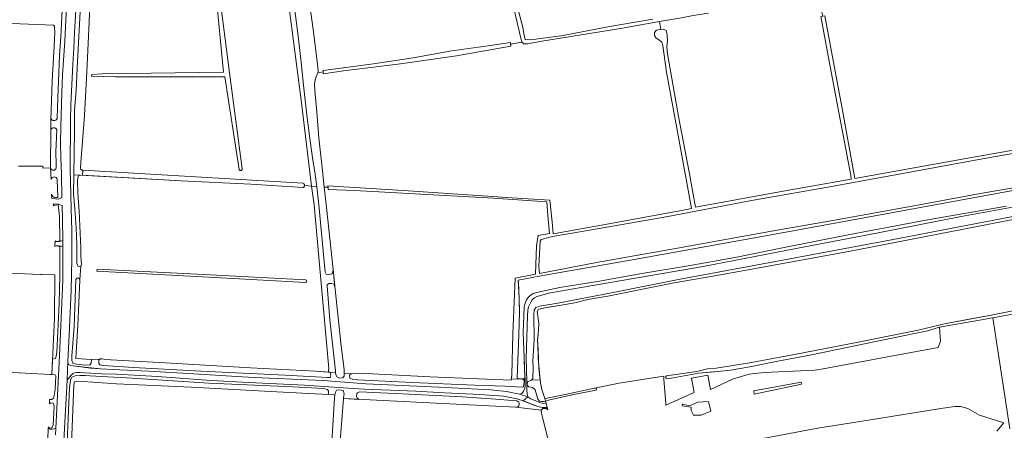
# Model space of a CAD drawing. Header units: metres. Extents: x 209813 to 223847, y 571801 to 587119.
# Tile 251 of 256: x 222348 to 222918, y 573423 to 573660. Entities that reach past the tile are written whole.
import ezdxf

# ---------------------------------------------------------------- set-up
doc = ezdxf.new("R2010")
doc.units = ezdxf.units.M
for name, color, linetype, lineweight in [('B-RO-GR-BOS_GEMENGD-GV', 8, 'Continuous', 0), ('B-RO-GR-BOUWLAND-GV', 8, 'Continuous', 0), ('B-RO-GR-GRAS-GV', 8, 'Continuous', 0), ('B-RO-GR-HOUTWAL-GV', 8, 'Continuous', 0), ('B-RO-OG-WATER_GREPPEL-GV', 8, 'Continuous', 0), ('B-RO-OG-WEG-GV', 8, 'Continuous', 0), ('B-RO-VH-ONVERHARD-GV', 8, 'Continuous', 0), ('B-RO-VH-VERHARDING_FUNDERING_ZAND-GV', 8, 'Continuous', 0), ('B-RO-VH-VERHARDING_HALFVERHARDING-GV', 8, 'Continuous', 0), ('B-RO-VH-VERHARDING_HOUTSNIPPERS-GV', 8, 'Continuous', 0), ('B-RO-VH-VERHARDING_TEGEL-GV', 8, 'Continuous', 0)]:
    doc.layers.add(name, color=color, linetype=linetype, lineweight=lineweight)

msp = doc.modelspace()

# ---------------------------------------------------------------- linework, layer by layer
at = {"layer": 'B-RO-GR-BOS_GEMENGD-GV', "flags": 128}
for points in [[(222636.291, 573667.336), (222639.362, 573655.493), (222640.052, 573650.922), (222640.666, 573648.553), (222643.112, 573648.227), (222646.76, 573648.631), (222662.562, 573650.87), (222688.449, 573655.828), (222714.482, 573660.271)], [(222946.408, 573586.587), (222907.523, 573579.831), (222860.156, 573571.328), (222817.883, 573563.558), (222770.612, 573555.168), (222722.349, 573546.067), (222674.557, 573537.636), (222656.508, 573534.583), (222649.907, 573532.991), (222649.366, 573531.895), (222648.648, 573517.533), (222649.006, 573513.157), (222681.966, 573519.652), (222728.904, 573527.932), (222786.566, 573538.349), (222818.708, 573543.873), (222864.566, 573552.164), (222905.091, 573559.636), (222948.078, 573567.01)], [(222924.093, 573561.357), (222860.919, 573549.908), (222789.347, 573536.707), (222707.103, 573521.963), (222648.841, 573511.694), (222636.561, 573509.388), (222637.184, 573499.177), (222637.338, 573491.141), (222636.931, 573477.858), (222636.178, 573457.873), (222636.098, 573452.763), (222637.315, 573452.272), (222640.604, 573452.365), (222640.285, 573456.827), (222640.086, 573464.692), (222639.592, 573479.117), (222640.085, 573493.876), (222640.475, 573495.564), (222641.502, 573498.056), (222642.468, 573499.422), (222643.633, 573500.527), (222645.31, 573501.677), (222647.137, 573502.33), (222660.657, 573505.084), (222682.451, 573508.697), (222708.196, 573513.215), (222733.867, 573517.434), (222762.117, 573522.547), (222788.588, 573527.812), (222828.586, 573535.732), (222872.47, 573544.16), (222919.132, 573552.223)], [(222939.744, 573554.661), (222893.023, 573546.103), (222844.896, 573536.746), (222797.427, 573527.736), (222743.698, 573517.242), (222667.407, 573504.153), (222654.343, 573501.83), (222648.87, 573500.376), (222647.421, 573499.886), (222646.069, 573499.101), (222644.766, 573498.021), (222643.881, 573496.768), (222642.602, 573493.993), (222642.198, 573492.053), (222642.042, 573488.769), (222641.259, 573464.267), (222641.554, 573450.671), (222642.25, 573450.705), (222644.243, 573451.552), (222645.035, 573452.695), (222645.33, 573458.803), (222645.13, 573462.517), (222645.81, 573475.137), (222645.725, 573489.361), (222645.807, 573492.017), (222646.762, 573493.566), (222648.861, 573494.323), (222659.615, 573496.069), (222691.507, 573502.258), (222729.481, 573509.722), (222782.372, 573519.658), (222852.578, 573532.75), (222925.956, 573546.685)], [(222931.976, 573546.285), (222879.409, 573535.983), (222827.793, 573526.05), (222780.406, 573517.243), (222750.515, 573511.802), (222726.884, 573507.846), (222711.527, 573504.749), (222688.544, 573500.059), (222676.911, 573498.242), (222669.309, 573496.356), (222661.578, 573494.853), (222651.01, 573493.22), (222648.311, 573492.611), (222647.527, 573491.37), (222648.047, 573488.566), (222648.504, 573484.087), (222648.104, 573478.068), (222647.792, 573474.608), (222648.117, 573469.334), (222648.603, 573458.38), (222649.464, 573450.106), (222650.37, 573446.155), (222652.052, 573441.088), (222653.328, 573441.092), (222663.855, 573443.212), (222679.864, 573446.753), (222695.026, 573449.834), (222712.08, 573452.577), (222720.855, 573453.837), (222720.944, 573452.187), (222722.077, 573438.067), (222722.141, 573437.102), (222738.406, 573444.472), (222736.922, 573452.704), (222746.429, 573454.418), (222747.913, 573446.186), (222760.574, 573452.19), (222770.205, 573454.984), (222778.926, 573456.014), (222808.291, 573457.28), (222813.211, 573458.236), (222849.386, 573464.868), (222879.751, 573470.543), (222880.94, 573474.074), (222880.483, 573482.279), (222873.484, 573480.151), (222852.923, 573475.851), (222806.379, 573466.326), (222787.916, 573462.783), (222770.721, 573459.342), (222759.398, 573457.355), (222748.206, 573456.163), (222741.185, 573455.599), (222726.284, 573452.932), (222722.855, 573452.454)], [(222897.641, 573486.786), (222909.391, 573488.921), (222947.154, 573496.563)], [(222722.521, 573454.077), (222739.928, 573456.577), (222746.083, 573458.151), (222750, 573458.269), (222771.704, 573461.777), (222801.58, 573467.413), (222834.254, 573473.666), (222868.058, 573480.5), (222883.271, 573484.175), (222897.641, 573486.786)]]:
    msp.add_lwpolyline(points, dxfattribs=at)
at = {"layer": 'B-RO-GR-BOS_GEMENGD-GV'}
msp.add_lwpolyline([(222722.855, 573452.454, -0.8802345), (222722.521, 573454.077)], format="xyb", dxfattribs=at)
at = {"layer": 'B-RO-GR-BOUWLAND-GV', "flags": 128}
msp.add_lwpolyline([(222347.493, 573575.365), (222360.756, 573575.38), (222361.005, 573575.327), (222361.231, 573575.21), (222361.419, 573575.038), (222361.556, 573574.824), (222361.632, 573574.581), (222361.641, 573574.326), (222361.593, 573574.116), (222365.948, 573574.233), (222366.143, 573596.483), (222366.192, 573602.123), (222366.992, 573624.484), (222368.316, 573648.151), (222368.437, 573653.104), (222368.258, 573655.298), (222368.248, 573656.264), (222367.653, 573656.82), (222314.472, 573659.003)], dxfattribs=at)
at = {"layer": 'B-RO-GR-GRAS-GV', "flags": 128}
for points in [[(222523.743, 573629.718), (222523.715, 573630.581), (222552.851, 573634.43), (222575.801, 573637.988), (222598.194, 573641.923), (222620.657, 573645.023), (222632.089, 573646.694), (222632.206, 573645.831), (222638.792, 573647.033), (222638.082, 573649.288), (222629.46, 573686.549), (222620.208, 573726.388), (222614.437, 573748.154), (222517.492, 573730.262), (222503.743, 573727.586), (222509.682, 573695.471), (222510.373, 573692.429), (222511.392, 573691.301), (222512.633, 573688.984), (222513.802, 573684.978), (222518.21, 573652.947), (222520.625, 573632.427), (222520.83, 573629.92), (222520.629, 573629.32)], [(222812.849, 573662.002), (222814.021, 573662.206), (222824.564, 573606.593), (222831.495, 573568.142), (222896.78, 573580.002), (222945.096, 573588.478), (222946.638, 573588.92), (222947.527, 573589.624), (222947.65, 573590.685), (222947.426, 573592.139), (222939.952, 573623.078), (222931.366, 573661.183), (222924.383, 573693.846), (222861.589, 573683.66), (222818.15, 573676.005), (222811.341, 573674.397), (222812.914, 573666.743), (222811.837, 573666.56)], [(222502.368, 573680.228), (222511.02, 573613.474), (222517.098, 573563.696)], [(222718.467, 573658.903), (222719.252, 573654.351), (222720.95, 573654.49), (222722.272, 573653.756), (222722.799, 573651.17), (222722.968, 573647.819), (222722.736, 573644.224), (222722.964, 573640.141), (222729.385, 573604.067), (222735.671, 573570.927), (222739.149, 573551.543), (222787.856, 573560.365), (222829.319, 573567.754), (222829.035, 573569.939), (222819.537, 573620.484), (222811.74, 573661.809), (222812.849, 573662.002), (222811.837, 573666.56), (222810.528, 573666.338), (222808.826, 573674.297), (222762.253, 573666.386), (222753.03, 573664.776)], [(222388.787, 573669.177), (222388.379, 573658.731), (222386.951, 573629.903), (222385.659, 573604.557), (222383.467, 573577.349), (222383.313, 573574.221), (222383.359, 573573.871), (222383.464, 573573.611), (222383.574, 573573.448), (222383.691, 573573.318), (222383.858, 573573.189), (222384.015, 573573.102), (222384.189, 573573.037), (222384.41, 573572.995), (222384.618, 573572.993), (222512.101, 573565.453), (222512.485, 573565.267), (222512.656, 573565.116), (222512.795, 573564.961), (222512.906, 573564.786), (222513.005, 573564.536), (222513.045, 573564.27), (222513.039, 573564.083)], [(222520.149, 573563.405), (222518.939, 573572.026), (222517.862, 573578.774), (222516.321, 573589.901), (222514.376, 573604.676), (222512.427, 573622.081), (222510.874, 573637.203), (222509.147, 573651.89), (222507.193, 573666.769)], [(222746.746, 573663.7), (222737.866, 573662.394), (222731.136, 573661.107), (222718.467, 573658.903)], [(222718.467, 573658.903), (222695.777, 573654.955), (222649.186, 573647.252), (222642.134, 573646.044), (222639.931, 573645.969), (222638.845, 573646.984), (222632.206, 573645.831), (222632.356, 573644.718), (222600.845, 573639.09), (222568.526, 573634.343), (222535.514, 573630.383), (222523.779, 573628.583), (222523.743, 573629.718), (222520.629, 573629.32), (222519.712, 573626.884), (222519.108, 573625.257), (222518.8, 573622.602), (222518.994, 573618.937), (222520.124, 573606.409), (222521.337, 573591.574), (222523.415, 573572.603), (222524.409, 573563.201), (222526.571, 573563.093), (222526.543, 573563.919), (222573.157, 573560.997), (222633.109, 573557.067), (222654.885, 573555.693), (222656.232, 573543.077), (222656.902, 573536.192), (222689.135, 573541.984), (222731.103, 573549.623), (222736.998, 573550.842), (222729.798, 573590.007), (222722.46, 573629.582), (222720.353, 573645.081), (222719.676, 573646.919), (222718.311, 573648.174), (222716.546, 573649.186), (222715.469, 573650.781), (222715.532, 573652.574), (222716.692, 573653.826), (222718.547, 573654.293), (222719.252, 573654.351)], [(222517.098, 573563.696), (222513.039, 573564.083), (222512.953, 573563.743), (222512.842, 573563.528), (222512.691, 573563.334), (222512.537, 573563.183), (222512.342, 573563.068), (222512.088, 573562.955), (222481.986, 573564.797), (222441.643, 573566.86), (222383.222, 573570.073), (222382.203, 573569.674), (222381.766, 573568.587), (222381.572, 573567.098), (222381.864, 573559.654), (222382.509, 573549.19), (222383.6, 573528.139), (222383.48, 573523.101), (222383.959, 573518.598), (222383.417, 573517.501), (222382.91, 573509.793), (222382.949, 573509.306), (222381.812, 573483.107), (222380.798, 573467.616), (222380.681, 573464.172), (222389.762, 573463.525), (222394.58, 573463.677), (222394.744, 573463.827), (222396.117, 573463.839), (222397.416, 573463.55), (222435.872, 573461.335), (222481.632, 573458.628), (222519.375, 573456.75), (222526.725, 573456.235)], [(222524.409, 573563.201), (222525.267, 573555.085), (222527.122, 573538.83), (222529.559, 573515.472), (222530.94, 573502.239), (222534.216, 573471.192), (222535.88, 573457.78), (222535.958, 573455.409), (222539.91, 573455.256), (222543.413, 573455.636), (222552.276, 573455.267), (222585.597, 573453.424), (222632.569, 573451.5), (222632.986, 573454.87), (222633.447, 573478.462), (222634.805, 573510.47), (222646.671, 573512.943), (222647.273, 573529.2), (222648.144, 573535.266), (222654.778, 573536.439), (222653.828, 573546.773), (222653.283, 573554.721), (222622.305, 573556.708), (222541.798, 573561.275), (222526.618, 573561.716), (222526.571, 573563.093)], [(222306.408, 573457.388), (222336.545, 573456.408), (222366.01, 573454.944), (222366.707, 573454.886), (222368.216, 573487.414), (222368.466, 573512.481), (222360.691, 573512.76), (222360.422, 573512.727), (222360.154, 573512.763), (222346.512, 573513.23), (222325.441, 573514.578), (222315.464, 573514.571), (222311.559, 573515.073), (222308.234, 573515.09)], [(222464.789, 573510.77), (222392.815, 573514.531), (222393.028, 573515.808), (222454.628, 573512.603), (222513.547, 573509.671)], [(222513.575, 573508.05), (222464.789, 573510.77)], [(223032.1, 573510.115), (222911.245, 573487.714), (222921.167, 573423.552)], [(222526.969, 573341.025), (222525.907, 573341.064), (222524.511, 573341.344), (222524.428, 573343.595), (222525.054, 573354.147), (222527.526, 573396.747), (222530.223, 573441.425), (222530.549, 573443.082), (222496.865, 573444.933), (222447.384, 573447.538), (222404.133, 573449.564), (222382.135, 573450.94), (222379.9, 573450.662), (222379.471, 573448.665), (222378.05, 573414.982), (222377.415, 573408.543), (222374.252, 573348.761), (222373.992, 573343.201), (222373.741, 573342.727), (222371.191, 573293.705), (222371.205, 573290.116), (222371.398, 573289.894), (222368.709, 573245.495)], [(222661.522, 573390.318), (222653.148, 573420.072), (222650.091, 573432.488), (222649.845, 573434.334), (222635.219, 573435.9), (222535.574, 573440.939), (222532.926, 573408.958), (222530.525, 573367.936), (222529.445, 573347.139), (222529.277, 573343.101), (222528.923, 573341.404), (222527.581, 573341.002), (222526.969, 573341.025), (222527.021, 573333.43), (222528.185, 573333.218), (222529.032, 573332.477), (222528.873, 573330.995), (222527.65, 573305.869), (222525.602, 573268.995), (222525.19, 573259.441), (222524.854, 573258.08), (222529.559, 573257.813)]]:
    msp.add_lwpolyline(points, dxfattribs=at)
for points in [[(222396.227, 573627.087), (222389.69, 573627.289), (222389.822, 573628.246), (222395.785, 573628.629), (222466.164, 573629.653), (222461.551, 573675.76), (222463.532, 573675.922), (222469.566, 573629.195), (222476.891, 573573.699), (222476.827, 573573.372), (222476.758, 573573.232), (222476.656, 573573.089), (222476.545, 573572.983), (222476.402, 573572.89), (222476.209, 573572.81), (222475.962, 573572.77), (222475.698, 573572.806), (222475.46, 573572.911), (222475.313, 573573.027), (222475.169, 573573.2), (222475.07, 573573.374), (222466.917, 573626.875), (222403.504, 573626.841)], [(222525.56, 573512.936), (222524.848, 573513.93), (222521.242, 573552.862), (222520.149, 573563.405), (222517.098, 573563.696), (222518.64, 573552.99), (222522.212, 573511.953), (222526.974, 573458.295), (222526.725, 573456.235), (222530.955, 573456.053), (222530.831, 573457.079), (222527.697, 573486.372), (222526.012, 573506.162), (222526.07, 573506.657), (222526.991, 573507.418), (222528.746, 573507.559), (222530.061, 573507.076), (222530.6, 573505.254), (222529.559, 573515.472), (222529.278, 573513.766), (222528.702, 573513.088), (222527.884, 573512.811), (222526.735, 573512.717)], [(222746.801, 573439.294), (222740.643, 573438.936), (222736.709, 573437.102), (222734.981, 573437.018), (222731.7, 573437.759), (222731.489, 573436.7), (222736.749, 573435.919), (222736.815, 573433.983), (222738.156, 573431.303), (222742.601, 573431.409), (222748.105, 573433.697)]]:
    msp.add_lwpolyline(points, close=True, dxfattribs=at)
at = {"layer": 'B-RO-GR-HOUTWAL-GV', "flags": 128}
msp.add_lwpolyline([(222913.692, 573422.137), (222917.581, 573427.021), (222903.686, 573431.369), (222896.818, 573435.204), (222892.499, 573436.428), (222889.362, 573436.373), (222881.209, 573435.228), (222840.509, 573428.724), (222809.977, 573423.919), (222761.728, 573414.846)], dxfattribs=at)
at = {"layer": 'B-RO-OG-WATER_GREPPEL-GV', "flags": 128}
for points in [[(222469.566, 573629.195), (222463.532, 573675.922), (222461.551, 573675.76), (222466.164, 573629.653), (222395.785, 573628.629), (222389.822, 573628.246), (222389.69, 573627.289), (222403.504, 573626.841), (222466.917, 573626.875), (222475.07, 573573.374), (222475.169, 573573.2), (222475.313, 573573.027), (222475.46, 573572.911), (222475.698, 573572.806), (222475.962, 573572.77), (222476.209, 573572.81), (222476.402, 573572.89), (222476.545, 573572.983), (222476.656, 573573.089), (222476.758, 573573.232), (222476.87, 573573.508), (222476.891, 573573.699)], [(222523.715, 573630.581), (222523.779, 573628.583), (222535.514, 573630.383), (222568.526, 573634.343), (222600.845, 573639.09), (222632.356, 573644.718), (222632.089, 573646.694), (222620.657, 573645.023), (222598.194, 573641.923), (222575.801, 573637.988), (222552.851, 573634.43)], [(222383.48, 573523.101), (222383.6, 573528.139), (222382.509, 573549.19), (222381.864, 573559.654), (222381.572, 573567.098), (222381.766, 573568.587), (222382.203, 573569.674), (222383.222, 573570.073), (222379.548, 573570.269), (222379.364, 573559.343), (222379.969, 573550.663), (222380.745, 573539.894), (222381.251, 573529.839), (222381.191, 573519.002), (222381.963, 573517.277), (222383.417, 573517.501), (222383.959, 573518.598)], [(222384.618, 573572.993), (222384.414, 573570.001), (222441.643, 573566.86), (222481.986, 573564.797), (222512.088, 573562.955), (222512.342, 573563.068), (222512.537, 573563.183), (222512.691, 573563.334), (222512.842, 573563.528), (222512.953, 573563.743), (222513.039, 573564.083), (222513.045, 573564.27), (222513.005, 573564.536), (222512.906, 573564.786), (222512.795, 573564.961), (222512.656, 573565.116), (222512.485, 573565.267), (222512.101, 573565.453)], [(222382.91, 573509.793), (222382.351, 573510.632), (222381.271, 573510.643), (222380.658, 573509.71), (222380.137, 573499.067), (222379.59, 573482.632), (222378.311, 573465.549), (222378.221, 573462.99), (222378.932, 573461.477), (222380.742, 573460.935), (222386.395, 573460.211), (222388.735, 573460.399), (222389.438, 573461.437), (222389.762, 573463.525), (222380.681, 573464.172), (222380.798, 573467.616), (222381.812, 573483.107), (222382.949, 573509.306)], [(222527.903, 573453.213), (222528.184, 573454.61), (222527.864, 573456.155), (222519.375, 573456.75), (222481.632, 573458.628), (222435.872, 573461.335), (222397.416, 573463.55), (222396.117, 573463.839), (222394.744, 573463.827), (222393.92, 573463.073), (222393.955, 573461.407), (222394.529, 573460.373), (222396.421, 573460.034), (222414.073, 573458.996), (222453.116, 573456.831), (222501.793, 573454.454), (222526.237, 573453.177)], [(222375.654, 573415.476), (222378.05, 573414.982), (222379.471, 573448.665), (222379.9, 573450.662), (222382.135, 573450.94), (222404.133, 573449.564), (222447.384, 573447.538), (222496.865, 573444.933), (222526.637, 573443.297), (222526.852, 573444.295), (222526.781, 573445.173), (222526.215, 573446.109), (222524.007, 573446.716), (222506.361, 573447.655), (222457.594, 573449.925), (222413.2, 573452.742), (222388.659, 573454.012), (222386.084, 573454.297), (222382.842, 573454.331), (222380.209, 573454.12), (222378.313, 573453.281), (222377.471, 573451.544), (222377.035, 573447.191), (222376.418, 573434.087)]]:
    msp.add_lwpolyline(points, close=True, dxfattribs=at)
for points in [[(222811.74, 573661.809), (222819.537, 573620.484), (222829.035, 573569.939), (222829.319, 573567.754), (222787.856, 573560.365), (222739.149, 573551.543), (222735.671, 573570.927), (222729.385, 573604.067), (222722.964, 573640.141), (222722.736, 573644.224), (222722.968, 573647.819), (222722.799, 573651.17), (222722.272, 573653.756), (222720.95, 573654.49), (222718.547, 573654.293), (222716.692, 573653.826), (222715.532, 573652.574), (222715.469, 573650.781), (222716.546, 573649.186), (222718.311, 573648.174), (222719.676, 573646.919), (222720.353, 573645.081), (222722.46, 573629.582), (222729.798, 573590.007), (222736.998, 573550.842), (222731.103, 573549.623), (222689.135, 573541.984), (222656.902, 573536.192), (222656.232, 573543.077), (222654.885, 573555.693), (222633.109, 573557.067), (222573.157, 573560.997), (222526.543, 573563.919), (222526.618, 573561.716), (222541.798, 573561.275), (222622.305, 573556.708), (222653.283, 573554.721), (222653.828, 573546.773), (222654.778, 573536.439), (222648.144, 573535.266), (222647.273, 573529.2), (222646.671, 573512.943), (222634.805, 573510.47), (222633.447, 573478.462), (222632.986, 573454.87), (222632.658, 573452.219), (222637.315, 573452.272), (222636.098, 573452.763), (222636.178, 573457.873), (222636.931, 573477.858), (222637.338, 573491.141), (222636.956, 573504.459), (222636.561, 573509.388), (222648.841, 573511.694), (222707.103, 573521.963), (222789.347, 573536.707), (222860.919, 573549.908), (222924.093, 573561.357)], [(222945.096, 573588.478), (222896.78, 573580.002), (222831.495, 573568.142), (222824.564, 573606.593), (222814.021, 573662.206)], [(222948.078, 573567.01), (222905.091, 573559.636), (222864.566, 573552.164), (222818.708, 573543.873), (222786.566, 573538.349), (222728.904, 573527.932), (222681.966, 573519.652), (222649.006, 573513.157), (222648.648, 573517.533), (222649.366, 573531.895), (222649.907, 573532.991), (222656.508, 573534.583), (222674.557, 573537.636), (222722.349, 573546.067), (222770.612, 573555.168), (222817.883, 573563.558), (222860.156, 573571.328), (222907.523, 573579.831), (222946.408, 573586.587)], [(222925.956, 573546.685), (222852.578, 573532.75), (222782.372, 573519.658), (222729.481, 573509.722), (222691.507, 573502.258), (222659.615, 573496.069), (222648.861, 573494.323), (222646.762, 573493.566), (222645.807, 573492.017), (222645.725, 573489.361), (222645.81, 573475.137), (222645.13, 573462.517), (222645.33, 573458.803), (222645.035, 573452.695), (222644.243, 573451.552), (222649.294, 573451.723), (222648.247, 573464.044), (222647.933, 573472.853), (222647.792, 573474.608), (222648.38, 573480.74), (222648.504, 573484.087), (222648.047, 573488.566), (222647.527, 573491.37), (222648.311, 573492.611), (222654.205, 573493.771), (222661.578, 573494.853), (222669.309, 573496.356), (222676.911, 573498.242), (222688.544, 573500.059), (222711.527, 573504.749), (222726.884, 573507.846), (222750.515, 573511.802), (222780.406, 573517.243), (222827.793, 573526.05), (222879.409, 573535.983), (222931.976, 573546.285)], [(222392.946, 573515.314), (222392.815, 573514.531), (222464.789, 573510.77), (222513.575, 573508.05)], [(222513.547, 573509.671), (222454.628, 573512.603), (222393.028, 573515.808), (222392.946, 573515.314)], [(222722.855, 573452.454), (222726.284, 573452.932), (222741.185, 573455.599), (222753.855, 573456.714), (222759.398, 573457.355), (222770.721, 573459.342), (222787.916, 573462.783), (222806.379, 573466.326), (222852.923, 573475.851), (222873.484, 573480.151), (222880.483, 573482.279), (222911.245, 573487.714), (223032.1, 573510.115)], [(222947.154, 573496.563), (222909.391, 573488.921), (222883.271, 573484.175), (222868.058, 573480.5), (222834.254, 573473.666), (222801.58, 573467.413), (222771.704, 573461.777), (222750, 573458.269), (222746.083, 573458.151), (222739.928, 573456.577), (222722.521, 573454.077)], [(222681.234, 573447.031), (222679.864, 573446.753), (222663.855, 573443.212), (222653.328, 573441.092), (222652.052, 573441.088)], [(222652.052, 573441.088), (222652.386, 573439.497), (222654.876, 573440.136), (222667.885, 573443.143), (222681.522, 573445.756)]]:
    msp.add_lwpolyline(points, dxfattribs=at)
at = {"layer": 'B-RO-OG-WATER_GREPPEL-GV'}
for points in [[(222513.575, 573508.05, 0.8414947), (222513.547, 573509.671)], [(222681.522, 573445.756, 0.8603374), (222681.234, 573447.031)]]:
    msp.add_lwpolyline(points, format="xyb", dxfattribs=at)
at = {"layer": 'B-RO-OG-WEG-GV', "flags": 128}
for points in [[(222381.814, 573791.413), (222379.553, 573792), (222379.884, 573791.785), (222380.177, 573791.51), (222380.415, 573791.188), (222380.593, 573790.828), (222380.704, 573790.443), (222380.745, 573790.044), (222379.088, 573772.287), (222378.532, 573761.094), (222377.811, 573750.624), (222377.254, 573739.43), (222376.463, 573728.533), (222375.766, 573716.487), (222374.87, 573705.582), (222374.111, 573693.004), (222373.312, 573677.059), (222372.479, 573661.531), (222371.94, 573650.129), (222371.157, 573639.127), (222370.707, 573629.205), (222370.439, 573619.612), (222370.006, 573609.481)], [(222369.745, 573567.626), (222370.161, 573557.434), (222370.127, 573557.186), (222369.688, 573557.083), (222369.238, 573557.053), (222368.789, 573557.094), (222368.352, 573557.207), (222367.939, 573557.388), (222367.56, 573557.633), (222367.226, 573557.935), (222366.944, 573558.287), (222366.721, 573558.68), (222366.565, 573559.103), (222366.755, 573556.627), (222370.794, 573556.117), (222372.457, 573557.127), (222372.235, 573570.644), (222371.875, 573580.185), (222371.827, 573588.489), (222371.99, 573598.073), (222372.481, 573617.78), (222372.898, 573628.121), (222374.259, 573647.478), (222375.506, 573672.084)], [(222380.676, 573665.461), (222379.846, 573652.457), (222379.423, 573643.483), (222378.922, 573634.188), (222378.422, 573626.154), (222377.78, 573610.851), (222377.479, 573601.677), (222377.466, 573592.842), (222377.284, 573582.205), (222377.349, 573573.691), (222377.727, 573558.788), (222377.862, 573550.701), (222378.261, 573538.113), (222378.338, 573532.019), (222378.339, 573521.809), (222377.947, 573503.587), (222376.796, 573477.51), (222376.046, 573462.394), (222376.148, 573461.16), (222376.43, 573460.683), (222376.814, 573460.394), (222377.636, 573460.146), (222389.147, 573458.549), (222394.863, 573458.167), (222406.085, 573457.518), (222422.955, 573456.735), (222449.002, 573455.344), (222473.781, 573453.647), (222483.733, 573453.199), (222523.736, 573451.308), (222548.519, 573449.468), (222590.787, 573447.461), (222620.745, 573445.937), (222629.939, 573445.103), (222637.425, 573443.544), (222638.767, 573443.946), (222639.746, 573445.203), (222640.491, 573446.931), (222640.643, 573448.711), (222640.604, 573452.365), (222639.176, 573452.323), (222639.905, 573451.793), (222639.991, 573450.72), (222639.929, 573449.046), (222639.746, 573447.657), (222638.974, 573447.497), (222628.82, 573448.057), (222611.403, 573448.624), (222575.358, 573450.149), (222543.823, 573451.742), (222540.955, 573452.002), (222539.13, 573452.74), (222538.989, 573454.495), (222539.91, 573455.256), (222535.958, 573455.409), (222535.9, 573453.855), (222535.092, 573452.907), (222533.345, 573452.668), (222531.924, 573453.241), (222531.125, 573454.649), (222530.955, 573456.053), (222527.864, 573456.155), (222528.184, 573454.61), (222527.903, 573453.213), (222526.237, 573453.177), (222501.793, 573454.454), (222453.116, 573456.831), (222414.073, 573458.996), (222396.421, 573460.034), (222394.529, 573460.373), (222393.955, 573461.407), (222393.92, 573463.073), (222394.58, 573463.677), (222389.762, 573463.525), (222389.438, 573461.437), (222388.735, 573460.399), (222386.395, 573460.211), (222380.742, 573460.935), (222378.932, 573461.477), (222378.221, 573462.99), (222378.311, 573465.549), (222379.59, 573482.632), (222380.137, 573499.067), (222380.658, 573509.71), (222381.271, 573510.643), (222382.351, 573510.632), (222382.91, 573509.793), (222383.417, 573517.501), (222381.963, 573517.277), (222381.191, 573519.002), (222381.251, 573529.839), (222380.745, 573539.894), (222379.969, 573550.663), (222379.364, 573559.343), (222379.546, 573569.98), (222379.636, 573583.028), (222379.785, 573595.346), (222379.83, 573607.654), (222380.814, 573618.778), (222381.321, 573631.86), (222383.489, 573672.212)], [(222370.006, 573609.481), (222369.795, 573602.795)], [(222366.228, 573603.137), (222366.143, 573596.483)], [(222369.573, 573596.323), (222369.078, 573583.533), (222369.233, 573576.499)], [(222365.948, 573574.233), (222366.368, 573567.622)], [(222369.233, 573576.499), (222369.32, 573574.253)], [(222373.031, 573532.395), (222372.917, 573544.301), (222372.656, 573552.54), (222370.598, 573553.367), (222367.543, 573553.433), (222367.628, 573552.388), (222368.286, 573552.474), (222368.277, 573552.792), (222370.425, 573552.861), (222371.136, 573546.44), (222371.338, 573532.342)], [(222370.366, 573529.128), (222370.543, 573529.094), (222370.954, 573528.947), (222371.338, 573528.739), (222371.265, 573511.803), (222370.947, 573496.171), (222369.608, 573467.6), (222369.187, 573465.505), (222368.802, 573464.199), (222368.045, 573463.844), (222367.363, 573463.789), (222367.137, 573464.164), (222366.707, 573454.886), (222368.531, 573454.734)], [(222371.338, 573532.342), (222371.119, 573532.097), (222370.762, 573531.853)], [(222371.235, 573465.669), (222373.099, 573509.361), (222373.125, 573521.181), (222373.073, 573528.826)], [(222369.024, 573423.841), (222371.235, 573465.669)], [(222369.111, 573454.124), (222368.575, 573446.218), (222368.174, 573442.653), (222367.609, 573441.135), (222366.68, 573440.472), (222365.608, 573440.386), (222365.464, 573440.491), (222365.421, 573437.819), (222366.154, 573438.467), (222367.445, 573438.275), (222368.066, 573436.656), (222367.79, 573429.077), (222367.463, 573425.812), (222366.824, 573423.994), (222365.654, 573423.9), (222364.94, 573424.235), (222364.706, 573424.707), (222364.646, 573423.61)], [(222635.219, 573435.9), (222649.845, 573434.334), (222650.855, 573435.2), (222652.813, 573435.259), (222653.761, 573434.452), (222653.407, 573435.752), (222650.507, 573435.859), (222648.007, 573436.443), (222640.155, 573439.371), (222635.79, 573440.838), (222628.112, 573442.384), (222614.398, 573443.293), (222593.956, 573444.282), (222577.321, 573445.252), (222547.569, 573446.336), (222538.451, 573446.898), (222513.036, 573448.723), (222480.706, 573450.21), (222458.89, 573451.388), (222427.918, 573453.662), (222404.189, 573454.965), (222395.609, 573455.227), (222382.961, 573455.961), (222381.241, 573455.927), (222379.908, 573455.741), (222379.098, 573455.387), (222377.985, 573454.527), (222377.119, 573453.479), (222376.304, 573452.628), (222375.995, 573452.156), (222375.704, 573451.844), (222375.591, 573451.664), (222371.388, 573374.749)], [(222375.654, 573415.476), (222376.418, 573434.087), (222377.035, 573447.191), (222377.471, 573451.544), (222378.313, 573453.281), (222380.209, 573454.12), (222382.842, 573454.331), (222386.084, 573454.297), (222388.659, 573454.012), (222413.2, 573452.742), (222457.594, 573449.925), (222506.361, 573447.655), (222524.007, 573446.716), (222526.215, 573446.109), (222526.781, 573445.173), (222526.852, 573444.295), (222526.637, 573443.297), (222530.549, 573443.082), (222530.85, 573444.616), (222531.439, 573445.841), (222533.389, 573445.998), (222535.387, 573445.569), (222535.836, 573443.642), (222535.618, 573441.465)], [(222545.06, 573444.901), (222573.543, 573443.429)], [(222573.543, 573443.429), (222604.379, 573441.976), (222623.719, 573440.679), (222633.109, 573439.862), (222635.761, 573439.589)], [(222535.618, 573441.465), (222535.574, 573440.939), (222544.651, 573440.48)]]:
    msp.add_lwpolyline(points, dxfattribs=at)
at = {"layer": 'B-RO-OG-WEG-GV'}
for points in [[(222369.795, 573602.795, -0.7619956), (222366.228, 573603.137)], [(222366.143, 573596.483, -0.6624182), (222369.573, 573596.323)], [(222369.32, 573574.253, -0.7995292), (222365.948, 573574.233)], [(222366.368, 573567.622, -0.8901386), (222369.745, 573567.626)], [(222373.073, 573528.826, 0.0966142), (222370.366, 573529.128)], [(222370.762, 573531.853, 0.1452566), (222373.031, 573532.395)], [(222368.531, 573454.734, -0.2435896), (222369.111, 573454.124)], [(222544.651, 573440.48, -0.8221856), (222545.06, 573444.901)], [(222635.761, 573439.589, -0.9327208), (222635.219, 573435.9)]]:
    msp.add_lwpolyline(points, format="xyb", dxfattribs=at)
at = {"layer": 'B-RO-OG-WEG-GV', "flags": 128}
msp.add_lwpolyline([(222641.827, 573448.747), (222641.998, 573450.195), (222642.25, 573450.705), (222641.554, 573450.671), (222641.568, 573445.742), (222641.74, 573443.597), (222642.263, 573441.97), (222644.031, 573440.738), (222649.11, 573438.594), (222651.108, 573438.165), (222652.736, 573438.214), (222652.386, 573439.497), (222651.607, 573439.285), (222650.242, 573439.176), (222648.943, 573439.464), (222648.061, 573440.669), (222646.453, 573446.037), (222644.97, 573447.39), (222642.778, 573447.803)], close=True, dxfattribs=at)
at = {"layer": 'B-RO-VH-ONVERHARD-GV', "flags": 128}
msp.add_lwpolyline([(222919.132, 573552.223), (222872.47, 573544.16), (222828.586, 573535.732), (222788.588, 573527.812), (222762.117, 573522.547), (222733.867, 573517.434), (222708.196, 573513.215), (222682.451, 573508.697), (222660.657, 573505.084), (222647.137, 573502.33), (222645.31, 573501.677), (222643.633, 573500.527), (222642.468, 573499.422), (222641.502, 573498.056), (222640.475, 573495.564), (222640.085, 573493.876), (222639.592, 573479.117), (222640.086, 573464.692), (222640.56, 573453.415), (222640.643, 573448.711), (222640.491, 573446.931), (222639.746, 573445.203), (222638.767, 573443.946), (222637.425, 573443.544), (222642.263, 573441.97), (222641.74, 573443.597), (222641.568, 573445.742), (222641.552, 573450.845), (222641.259, 573464.267), (222642.042, 573488.769), (222642.198, 573492.053), (222642.602, 573493.993), (222643.881, 573496.768), (222644.766, 573498.021), (222646.069, 573499.101), (222647.421, 573499.886), (222651.074, 573500.979), (222654.343, 573501.83), (222667.407, 573504.153), (222743.698, 573517.242), (222797.427, 573527.736), (222844.896, 573536.746), (222893.023, 573546.103), (222939.744, 573554.661)], dxfattribs=at)
at = {"layer": 'B-RO-VH-VERHARDING_FUNDERING_ZAND-GV', "flags": 128}
for points in [[(222364.646, 573423.61), (222364.32, 573417.619)], [(222368.817, 573419.932), (222369.024, 573423.841)]]:
    msp.add_lwpolyline(points, dxfattribs=at)
at = {"layer": 'B-RO-VH-VERHARDING_FUNDERING_ZAND-GV'}
msp.add_lwpolyline([(222369.024, 573423.841, -0.2363542), (222364.646, 573423.61)], format="xyb", dxfattribs=at)
at = {"layer": 'B-RO-VH-VERHARDING_HALFVERHARDING-GV', "flags": 128}
for points in [[(222375.591, 573451.664), (222375.704, 573451.844), (222375.995, 573452.156), (222376.304, 573452.628), (222377.119, 573453.479), (222377.985, 573454.527), (222379.098, 573455.387), (222379.908, 573455.741), (222381.241, 573455.927), (222382.961, 573455.961), (222395.609, 573455.227), (222404.189, 573454.965), (222427.918, 573453.662), (222458.89, 573451.388), (222480.706, 573450.21), (222513.036, 573448.723), (222538.451, 573446.898), (222547.569, 573446.336), (222577.321, 573445.252), (222593.956, 573444.282), (222614.398, 573443.293), (222628.112, 573442.384), (222635.79, 573440.838), (222639.429, 573439.615), (222642.263, 573441.97), (222637.425, 573443.544), (222629.939, 573445.103), (222620.745, 573445.937), (222590.787, 573447.461), (222548.519, 573449.468), (222523.736, 573451.308), (222483.733, 573453.199), (222473.781, 573453.647), (222449.002, 573455.344), (222422.955, 573456.735), (222406.085, 573457.518), (222394.863, 573458.167), (222384.177, 573459.217), (222377.636, 573460.146), (222376.814, 573460.394), (222376.43, 573460.683), (222376.148, 573461.16), (222376.046, 573462.394)], [(222773.081, 573445.379), (222773.187, 573443.579), (222800.598, 573449.189), (222800.386, 573450.459)]]:
    msp.add_lwpolyline(points, close=True, dxfattribs=at)
at = {"layer": 'B-RO-VH-VERHARDING_HOUTSNIPPERS-GV', "flags": 128}
msp.add_lwpolyline([(222639.429, 573439.615), (222645.588, 573437.231), (222648.007, 573436.443), (222650.507, 573435.859), (222653.407, 573435.752), (222652.736, 573438.214), (222651.108, 573438.165), (222649.11, 573438.594), (222644.031, 573440.738), (222642.263, 573441.97)], close=True, dxfattribs=at)
at = {"layer": 'B-RO-VH-VERHARDING_TEGEL-GV', "flags": 128}
for points in [[(222370.762, 573531.853), (222370.561, 573531.756), (222370.243, 573531.674), (222369.915, 573531.654), (222369.589, 573531.699), (222369.279, 573531.807), (222368.995, 573531.972), (222368.749, 573532.19), (222368.425, 573528.851), (222368.824, 573529.029), (222369.245, 573529.143), (222369.679, 573529.193), (222370.115, 573529.176), (222370.366, 573529.128)], [(222373.073, 573528.826), (222373.031, 573532.395)]]:
    msp.add_lwpolyline(points, dxfattribs=at)

doc.saveas('drawing.dxf')
